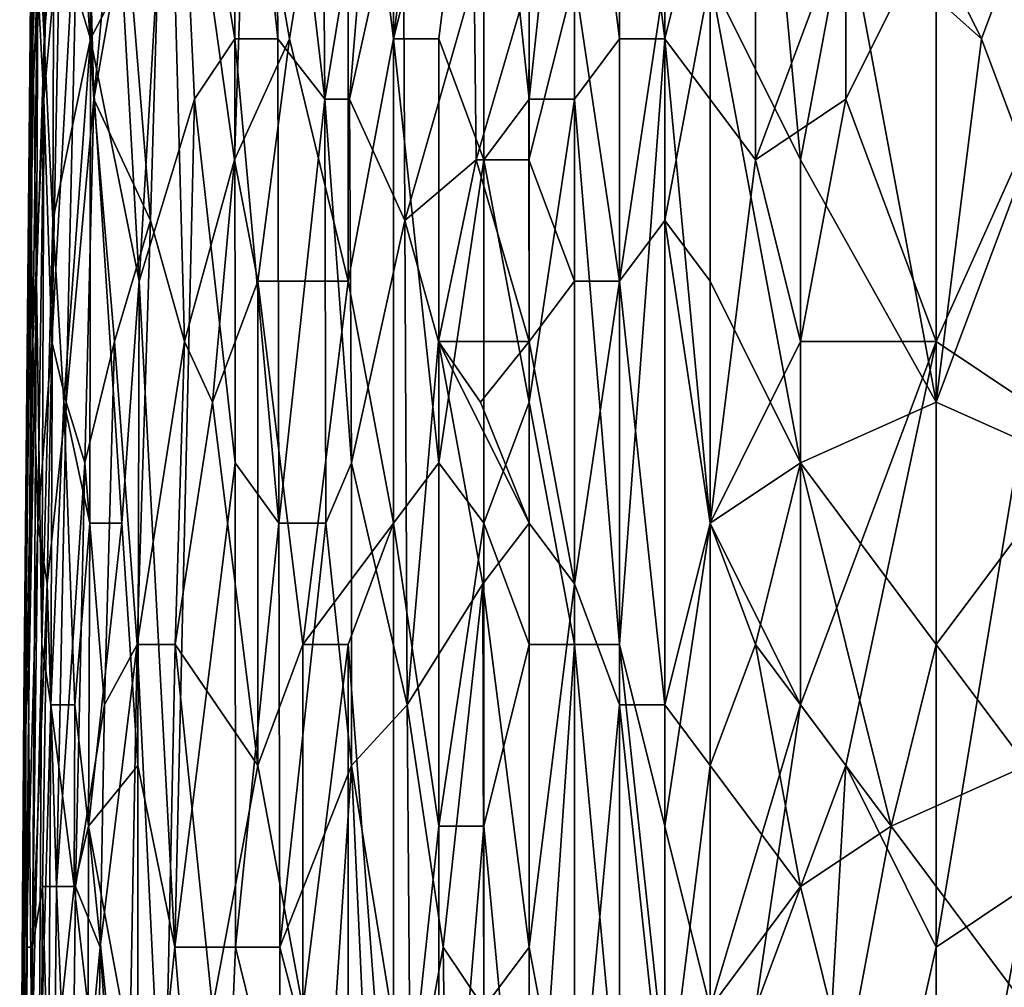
# Model space of a CAD drawing. Extents: x -0.3 to 0.3, y -0.266 to 0.266.
# Tile 78 of 256: x -0.225 to -0.196, y 0.055 to 0.083. Entities that reach past the tile are written whole.
import ezdxf

# ---------------------------------------------------------------- set-up
doc = ezdxf.new("R2010")
doc.units = 0

msp = doc.modelspace()

# ---------------------------------------------------------------- linework, layer by layer
for points in [[(-0.194203, 0.082592, 0.771888), (-0.194203, 0.100283, 0.771373), (-0.198167, 0.086131, 0.771462)], [(-0.214024, 0.098514, 0.765758), (-0.215345, 0.093207, 0.765097), (-0.214024, 0.082592, 0.766482)], [(-0.214024, 0.082592, 0.766482), (-0.212702, 0.093223, 0.766906), (-0.214024, 0.098514, 0.765758)], [(-0.210059, 0.080823, 0.768761), (-0.210059, 0.098514, 0.767979), (-0.211381, 0.093207, 0.767624)], [(-0.208738, 0.093207, 0.768793), (-0.210059, 0.098514, 0.767979), (-0.210059, 0.080823, 0.768761)], [(-0.222816, 0.094976, 0.736553), (-0.222869, 0.082592, 0.736553), (-0.223944, 0.086131, 0.740889)], [(-0.221952, 0.084362, 0.733667), (-0.222869, 0.082592, 0.736553), (-0.222816, 0.094976, 0.736553)], [(-0.218728, 0.094976, 0.72499), (-0.218654, 0.082592, 0.72499), (-0.220417, 0.093207, 0.729326)], [(-0.217398, 0.082592, 0.722099), (-0.218728, 0.094976, 0.72499), (-0.217474, 0.093207, 0.722099)], [(-0.218654, 0.082592, 0.72499), (-0.218728, 0.094976, 0.72499), (-0.217398, 0.082592, 0.722099)], [(-0.206095, 0.082592, 0.770118), (-0.206095, 0.094976, 0.769633), (-0.207417, 0.093207, 0.769292)], [(-0.206095, 0.082592, 0.770118), (-0.203452, 0.093207, 0.770377), (-0.206095, 0.094976, 0.769633)], [(-0.22462, 0.079054, 0.749562), (-0.224419, 0.084362, 0.751007), (-0.224447, 0.093207, 0.749562)], [(-0.224585, 0.0879, 0.748116), (-0.22462, 0.079054, 0.749562), (-0.224447, 0.093207, 0.749562)], [(-0.224419, 0.084362, 0.751007), (-0.224233, 0.080823, 0.752452), (-0.223999, 0.093207, 0.752452)], [(-0.22423, 0.082592, 0.742335), (-0.224405, 0.086131, 0.74378), (-0.224146, 0.093207, 0.742335)], [(-0.224233, 0.080823, 0.752452), (-0.223755, 0.086131, 0.753898), (-0.223999, 0.093207, 0.752452)], [(-0.223944, 0.086131, 0.740889), (-0.22423, 0.082592, 0.742335), (-0.224146, 0.093207, 0.742335)], [(-0.223226, 0.0879, 0.755343), (-0.222775, 0.080823, 0.756789), (-0.223097, 0.093207, 0.755343)], [(-0.223097, 0.093207, 0.755343), (-0.222775, 0.080823, 0.756789), (-0.221629, 0.093207, 0.758234)], [(-0.221629, 0.093207, 0.758234), (-0.222775, 0.080823, 0.756789), (-0.221841, 0.086131, 0.758234)], [(-0.221447, 0.075516, 0.732217), (-0.221952, 0.084362, 0.733667), (-0.220417, 0.093207, 0.729326)], [(-0.221116, 0.077285, 0.759679), (-0.220655, 0.093207, 0.759679), (-0.221841, 0.086131, 0.758234)], [(-0.220417, 0.093207, 0.729326), (-0.219832, 0.080823, 0.727881), (-0.221447, 0.075516, 0.732217)], [(-0.22013, 0.073747, 0.761125), (-0.220655, 0.093207, 0.759679), (-0.221116, 0.077285, 0.759679)], [(-0.218299, 0.089669, 0.76257), (-0.220655, 0.093207, 0.759679), (-0.218671, 0.079054, 0.76257)], [(-0.220655, 0.093207, 0.759679), (-0.22013, 0.073747, 0.761125), (-0.218671, 0.079054, 0.76257)], [(-0.220417, 0.093207, 0.729326), (-0.218654, 0.082592, 0.72499), (-0.219832, 0.080823, 0.727881)], [(-0.215345, 0.093207, 0.765097), (-0.218299, 0.089669, 0.76257), (-0.217063, 0.082592, 0.764015)], [(-0.216031, 0.080823, 0.719208), (-0.217474, 0.093207, 0.722099), (-0.216107, 0.091438, 0.719208)], [(-0.216031, 0.080823, 0.719208), (-0.217398, 0.082592, 0.722099), (-0.217474, 0.093207, 0.722099)], [(-0.215345, 0.075516, 0.765732), (-0.215345, 0.093207, 0.765097), (-0.217063, 0.082592, 0.764015)], [(-0.214024, 0.082592, 0.766482), (-0.215345, 0.093207, 0.765097), (-0.215345, 0.075516, 0.765732)], [(-0.212702, 0.093223, 0.766906), (-0.214024, 0.082592, 0.766482), (-0.211381, 0.093207, 0.767624)], [(-0.214024, 0.082592, 0.766482), (-0.212702, 0.082592, 0.76732), (-0.211381, 0.093207, 0.767624)], [(-0.211381, 0.079054, 0.768201), (-0.211381, 0.093207, 0.767624), (-0.212702, 0.082592, 0.76732)], [(-0.211381, 0.093207, 0.767624), (-0.211381, 0.079054, 0.768201), (-0.210059, 0.080823, 0.768761)], [(-0.208738, 0.080823, 0.769319), (-0.208738, 0.093207, 0.768793), (-0.210059, 0.080823, 0.768761)], [(-0.207417, 0.082592, 0.769727), (-0.207417, 0.093207, 0.769292), (-0.208738, 0.093207, 0.768793)], [(-0.208738, 0.080823, 0.769319), (-0.207417, 0.082592, 0.769727), (-0.208738, 0.093207, 0.768793)], [(-0.207417, 0.082592, 0.769727), (-0.206095, 0.082592, 0.770118), (-0.207417, 0.093207, 0.769292)], [(-0.203452, 0.079054, 0.7709), (-0.203452, 0.093207, 0.770377), (-0.206095, 0.082592, 0.770118)], [(-0.203452, 0.093207, 0.706989), (-0.202131, 0.079054, 0.708049), (-0.204774, 0.084362, 0.707976)], [(-0.203452, 0.079054, 0.7709), (-0.20081, 0.086131, 0.771128), (-0.203452, 0.093207, 0.770377)], [(-0.203452, 0.093207, 0.706989), (-0.20081, 0.086131, 0.707397), (-0.202131, 0.079054, 0.708049)], [(-0.216031, 0.080823, 0.719208), (-0.216107, 0.091438, 0.719208), (-0.214575, 0.089669, 0.716318)], [(-0.224555, 0.082592, 0.745225), (-0.22459, 0.0879, 0.746671), (-0.22451, 0.089669, 0.745225)], [(-0.224405, 0.086131, 0.74378), (-0.224555, 0.082592, 0.745225), (-0.22451, 0.089669, 0.745225)], [(-0.218299, 0.089669, 0.76257), (-0.218671, 0.079054, 0.76257), (-0.217063, 0.082592, 0.764015)], [(-0.215303, 0.080823, 0.717763), (-0.216031, 0.080823, 0.719208), (-0.214575, 0.089669, 0.716318)], [(-0.214575, 0.089669, 0.716318), (-0.213738, 0.0879, 0.714872), (-0.215303, 0.080823, 0.717763)], [(-0.224816, 0.063133, 0.748116), (-0.22462, 0.079054, 0.749562), (-0.224585, 0.0879, 0.748116)], [(-0.224765, 0.064902, 0.746671), (-0.224816, 0.063133, 0.748116), (-0.224585, 0.0879, 0.748116)], [(-0.224765, 0.064902, 0.746671), (-0.224585, 0.0879, 0.748116), (-0.22459, 0.0879, 0.746671)], [(-0.22459, 0.0879, 0.746671), (-0.224555, 0.082592, 0.745225), (-0.224765, 0.064902, 0.746671)], [(-0.224005, 0.073747, 0.753898), (-0.223226, 0.0879, 0.755343), (-0.223755, 0.086131, 0.753898)], [(-0.224005, 0.073747, 0.753898), (-0.223584, 0.071978, 0.755343), (-0.223226, 0.0879, 0.755343)], [(-0.223584, 0.071978, 0.755343), (-0.222775, 0.080823, 0.756789), (-0.223226, 0.0879, 0.755343)], [(-0.213738, 0.0879, 0.714872), (-0.213687, 0.077285, 0.714872), (-0.215303, 0.080823, 0.717763)], [(-0.211669, 0.084362, 0.711981), (-0.213687, 0.077285, 0.714872), (-0.213738, 0.0879, 0.714872)], [(-0.199488, 0.0879, 0.707163), (-0.196845, 0.082592, 0.707699), (-0.20081, 0.086131, 0.707397)], [(-0.195524, 0.086131, 0.707416), (-0.196845, 0.082592, 0.707699), (-0.199488, 0.0879, 0.707163)], [(-0.224449, 0.075516, 0.74378), (-0.224555, 0.082592, 0.745225), (-0.224405, 0.086131, 0.74378)], [(-0.22423, 0.082592, 0.742335), (-0.224449, 0.075516, 0.74378), (-0.224405, 0.086131, 0.74378)], [(-0.224233, 0.080823, 0.752452), (-0.224005, 0.073747, 0.753898), (-0.223755, 0.086131, 0.753898)], [(-0.223976, 0.077285, 0.740889), (-0.22423, 0.082592, 0.742335), (-0.223944, 0.086131, 0.740889)], [(-0.223944, 0.086131, 0.740889), (-0.222869, 0.082592, 0.736553), (-0.223976, 0.077285, 0.740889)], [(-0.221841, 0.086131, 0.758234), (-0.222775, 0.080823, 0.756789), (-0.221116, 0.077285, 0.759679)], [(-0.20081, 0.080823, 0.771299), (-0.20081, 0.086131, 0.771128), (-0.203452, 0.079054, 0.7709)], [(-0.202131, 0.079054, 0.708049), (-0.20081, 0.086131, 0.707397), (-0.198167, 0.071978, 0.708486)], [(-0.20081, 0.080823, 0.771299), (-0.198167, 0.073747, 0.7718), (-0.198167, 0.086131, 0.771462)], [(-0.20081, 0.080823, 0.771299), (-0.198167, 0.086131, 0.771462), (-0.20081, 0.086131, 0.771128)], [(-0.198167, 0.071978, 0.708486), (-0.20081, 0.086131, 0.707397), (-0.196845, 0.082592, 0.707699)], [(-0.198167, 0.073747, 0.7718), (-0.194203, 0.082592, 0.771888), (-0.198167, 0.086131, 0.771462)], [(-0.196845, 0.082592, 0.707699), (-0.195524, 0.086131, 0.707416), (-0.195524, 0.079054, 0.70804)], [(-0.224553, 0.073747, 0.751007), (-0.224419, 0.084362, 0.751007), (-0.22462, 0.079054, 0.749562)], [(-0.224553, 0.073747, 0.751007), (-0.224233, 0.080823, 0.752452), (-0.224419, 0.084362, 0.751007)], [(-0.222869, 0.082592, 0.736553), (-0.221952, 0.084362, 0.733667), (-0.221447, 0.075516, 0.732217)], [(-0.211669, 0.084362, 0.711981), (-0.211604, 0.079054, 0.711981), (-0.213687, 0.077285, 0.714872)], [(-0.211604, 0.079054, 0.711981), (-0.211669, 0.084362, 0.711981), (-0.210059, 0.084362, 0.710422)], [(-0.210073, 0.079054, 0.710536), (-0.211604, 0.079054, 0.711981), (-0.210059, 0.084362, 0.710422)], [(-0.210073, 0.079054, 0.710536), (-0.210059, 0.084362, 0.710422), (-0.208738, 0.084362, 0.709466)], [(-0.208738, 0.075516, 0.709821), (-0.210073, 0.079054, 0.710536), (-0.208738, 0.084362, 0.709466)], [(-0.206095, 0.084362, 0.708313), (-0.207417, 0.075516, 0.70923), (-0.208738, 0.084362, 0.709466)], [(-0.207417, 0.075516, 0.70923), (-0.208738, 0.075516, 0.709821), (-0.208738, 0.084362, 0.709466)], [(-0.207417, 0.075516, 0.70923), (-0.206095, 0.084362, 0.708313), (-0.206095, 0.077285, 0.70875)], [(-0.206095, 0.077285, 0.70875), (-0.206095, 0.084362, 0.708313), (-0.204774, 0.084362, 0.707976)], [(-0.204774, 0.075516, 0.708584), (-0.206095, 0.077285, 0.70875), (-0.204774, 0.084362, 0.707976)], [(-0.202131, 0.070209, 0.708656), (-0.204774, 0.084362, 0.707976), (-0.202131, 0.079054, 0.708049)], [(-0.204774, 0.075516, 0.708584), (-0.204774, 0.084362, 0.707976), (-0.202131, 0.070209, 0.708656)], [(-0.224679, 0.063133, 0.745225), (-0.224765, 0.064902, 0.746671), (-0.224555, 0.082592, 0.745225)], [(-0.224679, 0.063133, 0.745225), (-0.224555, 0.082592, 0.745225), (-0.224449, 0.075516, 0.74378)], [(-0.224295, 0.064902, 0.742335), (-0.224449, 0.075516, 0.74378), (-0.22423, 0.082592, 0.742335)], [(-0.223976, 0.077285, 0.740889), (-0.224295, 0.064902, 0.742335), (-0.22423, 0.082592, 0.742335)], [(-0.223976, 0.077285, 0.740889), (-0.222869, 0.082592, 0.736553), (-0.223651, 0.071978, 0.739444)], [(-0.222887, 0.06844, 0.736553), (-0.223651, 0.071978, 0.739444), (-0.222869, 0.082592, 0.736553)], [(-0.22196, 0.06844, 0.733662), (-0.222887, 0.06844, 0.736553), (-0.222869, 0.082592, 0.736553)], [(-0.221447, 0.075516, 0.732217), (-0.22196, 0.06844, 0.733662), (-0.222869, 0.082592, 0.736553)], [(-0.218654, 0.082592, 0.72499), (-0.21865, 0.070209, 0.72499), (-0.219832, 0.080823, 0.727881)], [(-0.217063, 0.082592, 0.764015), (-0.218671, 0.079054, 0.76257), (-0.217988, 0.075516, 0.763386)], [(-0.217371, 0.06844, 0.722099), (-0.218654, 0.082592, 0.72499), (-0.217398, 0.082592, 0.722099)], [(-0.217371, 0.06844, 0.722099), (-0.21865, 0.070209, 0.72499), (-0.218654, 0.082592, 0.72499)], [(-0.217063, 0.082592, 0.764015), (-0.217988, 0.075516, 0.763386), (-0.215345, 0.075516, 0.765732)], [(-0.217371, 0.06844, 0.722099), (-0.217398, 0.082592, 0.722099), (-0.216031, 0.080823, 0.719208)], [(-0.214024, 0.06844, 0.766973), (-0.214024, 0.082592, 0.766482), (-0.215345, 0.075516, 0.765732)], [(-0.214024, 0.082592, 0.766482), (-0.212702, 0.070209, 0.767773), (-0.212702, 0.082592, 0.76732)], [(-0.212702, 0.070209, 0.767773), (-0.214024, 0.082592, 0.766482), (-0.214024, 0.06844, 0.766973)], [(-0.211381, 0.079054, 0.768201), (-0.212702, 0.082592, 0.76732), (-0.212702, 0.070209, 0.767773)], [(-0.207417, 0.064902, 0.770298), (-0.207417, 0.082592, 0.769727), (-0.208738, 0.080823, 0.769319)], [(-0.207417, 0.064902, 0.770298), (-0.206095, 0.082592, 0.770118), (-0.207417, 0.082592, 0.769727)], [(-0.206095, 0.059595, 0.770817), (-0.206095, 0.082592, 0.770118), (-0.207417, 0.064902, 0.770298)], [(-0.204774, 0.06844, 0.77092), (-0.203452, 0.079054, 0.7709), (-0.206095, 0.082592, 0.770118)], [(-0.206095, 0.059595, 0.770817), (-0.204774, 0.06844, 0.77092), (-0.206095, 0.082592, 0.770118)], [(-0.195524, 0.071978, 0.772036), (-0.194203, 0.082592, 0.771888), (-0.198167, 0.073747, 0.7718)], [(-0.198167, 0.071978, 0.708486), (-0.196845, 0.082592, 0.707699), (-0.195524, 0.079054, 0.70804)], [(-0.224553, 0.073747, 0.751007), (-0.224415, 0.06844, 0.752452), (-0.224233, 0.080823, 0.752452)], [(-0.224415, 0.06844, 0.752452), (-0.224005, 0.073747, 0.753898), (-0.224233, 0.080823, 0.752452)], [(-0.223039, 0.070209, 0.756789), (-0.222775, 0.080823, 0.756789), (-0.223584, 0.071978, 0.755343)], [(-0.223039, 0.070209, 0.756789), (-0.222169, 0.073747, 0.758234), (-0.222775, 0.080823, 0.756789)], [(-0.221116, 0.077285, 0.759679), (-0.222775, 0.080823, 0.756789), (-0.222169, 0.073747, 0.758234)], [(-0.220406, 0.056057, 0.729326), (-0.221447, 0.075516, 0.732217), (-0.219832, 0.080823, 0.727881)], [(-0.21865, 0.070209, 0.72499), (-0.220406, 0.056057, 0.729326), (-0.219832, 0.080823, 0.727881)], [(-0.216001, 0.06844, 0.719208), (-0.217371, 0.06844, 0.722099), (-0.216031, 0.080823, 0.719208)], [(-0.215303, 0.080823, 0.717763), (-0.215247, 0.070209, 0.717763), (-0.216031, 0.080823, 0.719208)], [(-0.216031, 0.080823, 0.719208), (-0.215247, 0.070209, 0.717763), (-0.216001, 0.06844, 0.719208)], [(-0.213687, 0.077285, 0.714872), (-0.215247, 0.070209, 0.717763), (-0.215303, 0.080823, 0.717763)], [(-0.210059, 0.080823, 0.768761), (-0.211381, 0.079054, 0.768201), (-0.210059, 0.071978, 0.769089)], [(-0.210059, 0.071978, 0.769089), (-0.208738, 0.080823, 0.769319), (-0.210059, 0.080823, 0.768761)], [(-0.208738, 0.064902, 0.769847), (-0.208738, 0.080823, 0.769319), (-0.210059, 0.071978, 0.769089)], [(-0.208738, 0.080823, 0.769319), (-0.208738, 0.064902, 0.769847), (-0.207417, 0.064902, 0.770298)], [(-0.202131, 0.073747, 0.771293), (-0.20081, 0.080823, 0.771299), (-0.203452, 0.079054, 0.7709)], [(-0.202131, 0.073747, 0.771293), (-0.198167, 0.073747, 0.7718), (-0.20081, 0.080823, 0.771299)], [(-0.224816, 0.063133, 0.748116), (-0.224811, 0.059595, 0.749562), (-0.22462, 0.079054, 0.749562)], [(-0.22462, 0.079054, 0.749562), (-0.224811, 0.059595, 0.749562), (-0.224553, 0.073747, 0.751007)], [(-0.218671, 0.079054, 0.76257), (-0.22013, 0.073747, 0.761125), (-0.219309, 0.071978, 0.762129)], [(-0.218671, 0.079054, 0.76257), (-0.219309, 0.071978, 0.762129), (-0.217988, 0.075516, 0.763386)], [(-0.213687, 0.077285, 0.714872), (-0.211604, 0.079054, 0.711981), (-0.212705, 0.073747, 0.713427)], [(-0.211604, 0.079054, 0.711981), (-0.210059, 0.073747, 0.710668), (-0.212705, 0.073747, 0.713427)], [(-0.211381, 0.06844, 0.768572), (-0.211381, 0.079054, 0.768201), (-0.212702, 0.070209, 0.767773)], [(-0.210073, 0.079054, 0.710536), (-0.210059, 0.073747, 0.710668), (-0.211604, 0.079054, 0.711981)], [(-0.211381, 0.06844, 0.768572), (-0.210059, 0.071978, 0.769089), (-0.211381, 0.079054, 0.768201)], [(-0.210059, 0.073747, 0.710668), (-0.210073, 0.079054, 0.710536), (-0.208738, 0.075516, 0.709821)], [(-0.204774, 0.06844, 0.77092), (-0.202131, 0.073747, 0.771293), (-0.203452, 0.079054, 0.7709)], [(-0.202131, 0.070209, 0.708656), (-0.202131, 0.079054, 0.708049), (-0.198167, 0.071978, 0.708486)], [(-0.198167, 0.071978, 0.708486), (-0.195524, 0.079054, 0.70804), (-0.194203, 0.070209, 0.708664)], [(-0.224028, 0.063133, 0.740889), (-0.224295, 0.064902, 0.742335), (-0.223976, 0.077285, 0.740889)], [(-0.223651, 0.071978, 0.739444), (-0.224028, 0.063133, 0.740889), (-0.223976, 0.077285, 0.740889)], [(-0.221507, 0.064902, 0.759679), (-0.221116, 0.077285, 0.759679), (-0.222169, 0.073747, 0.758234)], [(-0.22013, 0.073747, 0.761125), (-0.221116, 0.077285, 0.759679), (-0.221507, 0.064902, 0.759679)], [(-0.215247, 0.070209, 0.717763), (-0.213687, 0.077285, 0.714872), (-0.213621, 0.063133, 0.714872)], [(-0.212705, 0.073747, 0.713427), (-0.213621, 0.063133, 0.714872), (-0.213687, 0.077285, 0.714872)], [(-0.206095, 0.063133, 0.709343), (-0.207417, 0.075516, 0.70923), (-0.206095, 0.077285, 0.70875)], [(-0.204774, 0.06844, 0.70896), (-0.206095, 0.077285, 0.70875), (-0.204774, 0.075516, 0.708584)], [(-0.206095, 0.077285, 0.70875), (-0.204774, 0.06844, 0.70896), (-0.206095, 0.063133, 0.709343)], [(-0.224584, 0.052519, 0.74378), (-0.224679, 0.063133, 0.745225), (-0.224449, 0.075516, 0.74378)], [(-0.224295, 0.064902, 0.742335), (-0.224584, 0.052519, 0.74378), (-0.224449, 0.075516, 0.74378)], [(-0.22196, 0.06844, 0.733662), (-0.221447, 0.075516, 0.732217), (-0.221485, 0.061364, 0.732217)], [(-0.221485, 0.061364, 0.732217), (-0.221447, 0.075516, 0.732217), (-0.220406, 0.056057, 0.729326)], [(-0.217988, 0.075516, 0.763386), (-0.219309, 0.071978, 0.762129), (-0.217988, 0.061364, 0.763831)], [(-0.215345, 0.075516, 0.765732), (-0.217988, 0.075516, 0.763386), (-0.216666, 0.064902, 0.764979)], [(-0.216666, 0.064902, 0.764979), (-0.217988, 0.075516, 0.763386), (-0.217988, 0.061364, 0.763831)], [(-0.215345, 0.075516, 0.765732), (-0.216666, 0.064902, 0.764979), (-0.214024, 0.06844, 0.766973)], [(-0.208738, 0.066671, 0.710129), (-0.210059, 0.073747, 0.710668), (-0.208738, 0.075516, 0.709821)], [(-0.208738, 0.066671, 0.710129), (-0.208738, 0.075516, 0.709821), (-0.207417, 0.075516, 0.70923)], [(-0.207417, 0.063133, 0.709675), (-0.208738, 0.066671, 0.710129), (-0.207417, 0.075516, 0.70923)], [(-0.207417, 0.063133, 0.709675), (-0.207417, 0.075516, 0.70923), (-0.206095, 0.063133, 0.709343)], [(-0.204774, 0.06844, 0.70896), (-0.204774, 0.075516, 0.708584), (-0.202131, 0.070209, 0.708656)], [(-0.224553, 0.073747, 0.751007), (-0.224811, 0.059595, 0.749562), (-0.224747, 0.056057, 0.751007)], [(-0.224747, 0.056057, 0.751007), (-0.224415, 0.06844, 0.752452), (-0.224553, 0.073747, 0.751007)], [(-0.224415, 0.06844, 0.752452), (-0.224139, 0.066671, 0.753898), (-0.224005, 0.073747, 0.753898)], [(-0.224139, 0.066671, 0.753898), (-0.223584, 0.071978, 0.755343), (-0.224005, 0.073747, 0.753898)], [(-0.223039, 0.070209, 0.756789), (-0.222462, 0.063133, 0.758234), (-0.222169, 0.073747, 0.758234)], [(-0.222169, 0.073747, 0.758234), (-0.222462, 0.063133, 0.758234), (-0.221507, 0.064902, 0.759679)], [(-0.2204, 0.064902, 0.761125), (-0.22013, 0.073747, 0.761125), (-0.221507, 0.064902, 0.759679)], [(-0.22013, 0.073747, 0.761125), (-0.2204, 0.064902, 0.761125), (-0.219309, 0.071978, 0.762129)], [(-0.211417, 0.066671, 0.711981), (-0.213621, 0.063133, 0.714872), (-0.212705, 0.073747, 0.713427)], [(-0.212705, 0.073747, 0.713427), (-0.210059, 0.073747, 0.710668), (-0.211484, 0.071978, 0.711981)], [(-0.211484, 0.071978, 0.711981), (-0.210059, 0.06844, 0.710794), (-0.212705, 0.073747, 0.713427)], [(-0.212705, 0.073747, 0.713427), (-0.210059, 0.06844, 0.710794), (-0.211417, 0.066671, 0.711981)], [(-0.210059, 0.06844, 0.710794), (-0.211484, 0.071978, 0.711981), (-0.210059, 0.073747, 0.710668)], [(-0.210059, 0.06844, 0.710794), (-0.210059, 0.073747, 0.710668), (-0.208738, 0.066671, 0.710129)], [(-0.202131, 0.073747, 0.771293), (-0.204774, 0.06844, 0.77092), (-0.202131, 0.063133, 0.771537)], [(-0.202131, 0.063133, 0.771537), (-0.198167, 0.073747, 0.7718), (-0.202131, 0.073747, 0.771293)], [(-0.20081, 0.061364, 0.771757), (-0.198167, 0.073747, 0.7718), (-0.202131, 0.063133, 0.771537)], [(-0.20081, 0.061364, 0.771757), (-0.198167, 0.056057, 0.772115), (-0.198167, 0.073747, 0.7718)], [(-0.198167, 0.056057, 0.772115), (-0.195524, 0.071978, 0.772036), (-0.198167, 0.073747, 0.7718)], [(-0.224139, 0.066671, 0.753898), (-0.223864, 0.057826, 0.755343), (-0.223584, 0.071978, 0.755343)], [(-0.223329, 0.063133, 0.737998), (-0.224028, 0.063133, 0.740889), (-0.223651, 0.071978, 0.739444)], [(-0.223584, 0.071978, 0.755343), (-0.223864, 0.057826, 0.755343), (-0.223039, 0.070209, 0.756789)], [(-0.223329, 0.063133, 0.737998), (-0.223651, 0.071978, 0.739444), (-0.222887, 0.06844, 0.736553)], [(-0.2204, 0.064902, 0.761125), (-0.217988, 0.061364, 0.763831), (-0.219309, 0.071978, 0.762129)], [(-0.210059, 0.064902, 0.769311), (-0.210059, 0.071978, 0.769089), (-0.211381, 0.06844, 0.768572)], [(-0.210059, 0.064902, 0.769311), (-0.208738, 0.064902, 0.769847), (-0.210059, 0.071978, 0.769089)], [(-0.198167, 0.064902, 0.708841), (-0.202131, 0.070209, 0.708656), (-0.198167, 0.071978, 0.708486)], [(-0.198167, 0.064902, 0.708841), (-0.198167, 0.071978, 0.708486), (-0.194203, 0.070209, 0.708664)], [(-0.198167, 0.056057, 0.772115), (-0.195524, 0.057826, 0.772257), (-0.195524, 0.071978, 0.772036)], [(-0.223039, 0.070209, 0.756789), (-0.223864, 0.057826, 0.755343), (-0.223314, 0.057826, 0.756789)], [(-0.223314, 0.057826, 0.756789), (-0.222462, 0.063133, 0.758234), (-0.223039, 0.070209, 0.756789)], [(-0.21865, 0.070209, 0.72499), (-0.218637, 0.056057, 0.72499), (-0.220406, 0.056057, 0.729326)], [(-0.217371, 0.06844, 0.722099), (-0.218637, 0.056057, 0.72499), (-0.21865, 0.070209, 0.72499)], [(-0.215247, 0.070209, 0.717763), (-0.215252, 0.061364, 0.717763), (-0.216001, 0.06844, 0.719208)], [(-0.213621, 0.063133, 0.714872), (-0.215252, 0.061364, 0.717763), (-0.215247, 0.070209, 0.717763)], [(-0.212702, 0.059595, 0.768078), (-0.212702, 0.070209, 0.767773), (-0.214024, 0.06844, 0.766973)], [(-0.212702, 0.059595, 0.768078), (-0.211381, 0.06844, 0.768572), (-0.212702, 0.070209, 0.767773)], [(-0.203452, 0.064902, 0.708982), (-0.204774, 0.06844, 0.70896), (-0.202131, 0.070209, 0.708656)], [(-0.199488, 0.059595, 0.709004), (-0.203452, 0.064902, 0.708982), (-0.202131, 0.070209, 0.708656)], [(-0.199488, 0.059595, 0.709004), (-0.202131, 0.070209, 0.708656), (-0.198167, 0.064902, 0.708841)], [(-0.198167, 0.064902, 0.708841), (-0.194203, 0.070209, 0.708664), (-0.195524, 0.061364, 0.708945)], [(-0.22457, 0.056057, 0.752452), (-0.224415, 0.06844, 0.752452), (-0.224747, 0.056057, 0.751007)], [(-0.22457, 0.056057, 0.752452), (-0.224139, 0.066671, 0.753898), (-0.224415, 0.06844, 0.752452)], [(-0.222928, 0.059595, 0.736553), (-0.223329, 0.063133, 0.737998), (-0.222887, 0.06844, 0.736553)], [(-0.22196, 0.06844, 0.733662), (-0.222928, 0.059595, 0.736553), (-0.222887, 0.06844, 0.736553)], [(-0.221485, 0.061364, 0.732217), (-0.222928, 0.059595, 0.736553), (-0.22196, 0.06844, 0.733662)], [(-0.217345, 0.056057, 0.722099), (-0.218637, 0.056057, 0.72499), (-0.217371, 0.06844, 0.722099)], [(-0.217345, 0.056057, 0.722099), (-0.217371, 0.06844, 0.722099), (-0.216001, 0.06844, 0.719208)], [(-0.216001, 0.06844, 0.719208), (-0.215252, 0.061364, 0.717763), (-0.217345, 0.056057, 0.722099)], [(-0.214024, 0.06844, 0.766973), (-0.216666, 0.064902, 0.764979), (-0.215345, 0.064902, 0.766088)], [(-0.214024, 0.047212, 0.767414), (-0.214024, 0.06844, 0.766973), (-0.215345, 0.064902, 0.766088)], [(-0.214024, 0.06844, 0.766973), (-0.214024, 0.047212, 0.767414), (-0.212702, 0.059595, 0.768078)], [(-0.211381, 0.06844, 0.768572), (-0.212702, 0.059595, 0.768078), (-0.211381, 0.059595, 0.768803)], [(-0.210059, 0.06844, 0.710794), (-0.210059, 0.056057, 0.711053), (-0.211417, 0.066671, 0.711981)], [(-0.211381, 0.059595, 0.768803), (-0.210059, 0.064902, 0.769311), (-0.211381, 0.06844, 0.768572)], [(-0.210059, 0.06844, 0.710794), (-0.208738, 0.066671, 0.710129), (-0.210059, 0.056057, 0.711053)], [(-0.206095, 0.063133, 0.709343), (-0.204774, 0.06844, 0.70896), (-0.204774, 0.061364, 0.709196)], [(-0.204774, 0.054288, 0.771224), (-0.204774, 0.06844, 0.77092), (-0.206095, 0.059595, 0.770817)], [(-0.204774, 0.061364, 0.709196), (-0.204774, 0.06844, 0.70896), (-0.203452, 0.064902, 0.708982)], [(-0.204774, 0.054288, 0.771224), (-0.202131, 0.063133, 0.771537), (-0.204774, 0.06844, 0.77092)], [(-0.22457, 0.056057, 0.752452), (-0.224272, 0.057826, 0.753898), (-0.224139, 0.066671, 0.753898)], [(-0.224272, 0.057826, 0.753898), (-0.223864, 0.057826, 0.755343), (-0.224139, 0.066671, 0.753898)], [(-0.212567, 0.056057, 0.713427), (-0.213621, 0.063133, 0.714872), (-0.211417, 0.066671, 0.711981)], [(-0.211417, 0.066671, 0.711981), (-0.211381, 0.054288, 0.712134), (-0.212567, 0.056057, 0.713427)], [(-0.211381, 0.054288, 0.712134), (-0.211417, 0.066671, 0.711981), (-0.210059, 0.056057, 0.711053)], [(-0.208738, 0.066671, 0.710129), (-0.208738, 0.048981, 0.710416), (-0.210059, 0.056057, 0.711053)], [(-0.208738, 0.048981, 0.710416), (-0.208738, 0.066671, 0.710129), (-0.207417, 0.063133, 0.709675)], [(-0.224765, 0.064902, 0.746671), (-0.22494, 0.045443, 0.748116), (-0.224816, 0.063133, 0.748116)], [(-0.224899, 0.045443, 0.746671), (-0.22494, 0.045443, 0.748116), (-0.224765, 0.064902, 0.746671)], [(-0.224756, 0.05075, 0.745225), (-0.224899, 0.045443, 0.746671), (-0.224765, 0.064902, 0.746671)], [(-0.224756, 0.05075, 0.745225), (-0.224765, 0.064902, 0.746671), (-0.224679, 0.063133, 0.745225)], [(-0.224382, 0.05075, 0.742335), (-0.224584, 0.052519, 0.74378), (-0.224295, 0.064902, 0.742335)], [(-0.224028, 0.063133, 0.740889), (-0.224382, 0.05075, 0.742335), (-0.224295, 0.064902, 0.742335)], [(-0.221507, 0.064902, 0.759679), (-0.222462, 0.063133, 0.758234), (-0.222588, 0.056057, 0.758234)], [(-0.221862, 0.045443, 0.759679), (-0.221507, 0.064902, 0.759679), (-0.222588, 0.056057, 0.758234)], [(-0.221507, 0.064902, 0.759679), (-0.221862, 0.045443, 0.759679), (-0.220735, 0.048981, 0.761125)], [(-0.2204, 0.064902, 0.761125), (-0.221507, 0.064902, 0.759679), (-0.220735, 0.048981, 0.761125)], [(-0.219309, 0.054288, 0.762649), (-0.2204, 0.064902, 0.761125), (-0.220735, 0.048981, 0.761125)], [(-0.219309, 0.054288, 0.762649), (-0.217988, 0.061364, 0.763831), (-0.2204, 0.064902, 0.761125)], [(-0.216666, 0.064902, 0.764979), (-0.217988, 0.061364, 0.763831), (-0.216666, 0.054288, 0.7652)], [(-0.216666, 0.054288, 0.7652), (-0.215345, 0.064902, 0.766088), (-0.216666, 0.064902, 0.764979)], [(-0.215345, 0.064902, 0.766088), (-0.216666, 0.054288, 0.7652), (-0.215345, 0.040136, 0.76658)], [(-0.215345, 0.040136, 0.76658), (-0.214024, 0.047212, 0.767414), (-0.215345, 0.064902, 0.766088)], [(-0.210059, 0.045443, 0.769712), (-0.210059, 0.064902, 0.769311), (-0.211381, 0.059595, 0.768803)], [(-0.210059, 0.045443, 0.769712), (-0.208738, 0.064902, 0.769847), (-0.210059, 0.064902, 0.769311)], [(-0.208738, 0.064902, 0.769847), (-0.210059, 0.045443, 0.769712), (-0.207417, 0.05075, 0.770599)], [(-0.207417, 0.05075, 0.770599), (-0.207417, 0.064902, 0.770298), (-0.208738, 0.064902, 0.769847)], [(-0.206095, 0.052519, 0.770948), (-0.206095, 0.059595, 0.770817), (-0.207417, 0.064902, 0.770298)], [(-0.207417, 0.05075, 0.770599), (-0.206095, 0.052519, 0.770948), (-0.207417, 0.064902, 0.770298)], [(-0.202131, 0.057826, 0.7091), (-0.204774, 0.061364, 0.709196), (-0.203452, 0.064902, 0.708982)], [(-0.202131, 0.057826, 0.7091), (-0.203452, 0.064902, 0.708982), (-0.199488, 0.059595, 0.709004)], [(-0.195524, 0.061364, 0.708945), (-0.199488, 0.059595, 0.709004), (-0.198167, 0.064902, 0.708841)], [(-0.22494, 0.045443, 0.748116), (-0.224811, 0.059595, 0.749562), (-0.224816, 0.063133, 0.748116)], [(-0.224679, 0.063133, 0.745225), (-0.224584, 0.052519, 0.74378), (-0.224756, 0.05075, 0.745225)], [(-0.224098, 0.05075, 0.740889), (-0.224382, 0.05075, 0.742335), (-0.224028, 0.063133, 0.740889)], [(-0.224098, 0.05075, 0.740889), (-0.224028, 0.063133, 0.740889), (-0.22335, 0.057826, 0.737998)], [(-0.22335, 0.057826, 0.737998), (-0.224028, 0.063133, 0.740889), (-0.223329, 0.063133, 0.737998)], [(-0.22335, 0.057826, 0.737998), (-0.223329, 0.063133, 0.737998), (-0.222928, 0.059595, 0.736553)], [(-0.222588, 0.056057, 0.758234), (-0.222462, 0.063133, 0.758234), (-0.223314, 0.057826, 0.756789)], [(-0.213526, 0.05075, 0.714872), (-0.215252, 0.061364, 0.717763), (-0.213621, 0.063133, 0.714872)], [(-0.213621, 0.063133, 0.714872), (-0.212567, 0.056057, 0.713427), (-0.213526, 0.05075, 0.714872)], [(-0.207417, 0.045443, 0.709963), (-0.208738, 0.048981, 0.710416), (-0.207417, 0.063133, 0.709675)], [(-0.206095, 0.05075, 0.709572), (-0.207417, 0.063133, 0.709675), (-0.206095, 0.063133, 0.709343)], [(-0.207417, 0.045443, 0.709963), (-0.207417, 0.063133, 0.709675), (-0.206095, 0.05075, 0.709572)], [(-0.206095, 0.05075, 0.709572), (-0.206095, 0.063133, 0.709343), (-0.204774, 0.061364, 0.709196)], [(-0.202131, 0.063133, 0.771537), (-0.204774, 0.054288, 0.771224), (-0.203452, 0.054288, 0.771478)], [(-0.203452, 0.054288, 0.771478), (-0.20081, 0.061364, 0.771757), (-0.202131, 0.063133, 0.771537)], [(-0.221485, 0.061364, 0.732217), (-0.221503, 0.045443, 0.732217), (-0.222928, 0.059595, 0.736553)], [(-0.220406, 0.056057, 0.729326), (-0.221503, 0.045443, 0.732217), (-0.221485, 0.061364, 0.732217)], [(-0.217988, 0.061364, 0.763831), (-0.219309, 0.054288, 0.762649), (-0.216666, 0.054288, 0.7652)], [(-0.217345, 0.056057, 0.722099), (-0.215252, 0.061364, 0.717763), (-0.21595, 0.05075, 0.719208)], [(-0.215252, 0.061364, 0.717763), (-0.214275, 0.040136, 0.716318), (-0.21595, 0.05075, 0.719208)], [(-0.215252, 0.061364, 0.717763), (-0.213526, 0.05075, 0.714872), (-0.214275, 0.040136, 0.716318)], [(-0.204774, 0.054288, 0.709337), (-0.206095, 0.05075, 0.709572), (-0.204774, 0.061364, 0.709196)], [(-0.204774, 0.054288, 0.709337), (-0.204774, 0.061364, 0.709196), (-0.202131, 0.057826, 0.7091)], [(-0.202131, 0.038367, 0.771962), (-0.20081, 0.061364, 0.771757), (-0.203452, 0.054288, 0.771478)], [(-0.202131, 0.038367, 0.771962), (-0.198167, 0.056057, 0.772115), (-0.20081, 0.061364, 0.771757)], [(-0.199488, 0.059595, 0.709004), (-0.195524, 0.061364, 0.708945), (-0.194203, 0.052519, 0.709057)], [(-0.22494, 0.045443, 0.748116), (-0.224912, 0.045443, 0.749562), (-0.224811, 0.059595, 0.749562)], [(-0.224912, 0.045443, 0.749562), (-0.224821, 0.045443, 0.751007), (-0.224811, 0.059595, 0.749562)], [(-0.224811, 0.059595, 0.749562), (-0.224821, 0.045443, 0.751007), (-0.224747, 0.056057, 0.751007)], [(-0.222945, 0.054288, 0.736553), (-0.22335, 0.057826, 0.737998), (-0.222928, 0.059595, 0.736553)], [(-0.221952, 0.054288, 0.733511), (-0.222945, 0.054288, 0.736553), (-0.222928, 0.059595, 0.736553)], [(-0.222928, 0.059595, 0.736553), (-0.221503, 0.045443, 0.732217), (-0.221952, 0.054288, 0.733511)], [(-0.212707, 0.043674, 0.768352), (-0.212702, 0.059595, 0.768078), (-0.214024, 0.047212, 0.767414)], [(-0.212707, 0.043674, 0.768352), (-0.211381, 0.059595, 0.768803), (-0.212702, 0.059595, 0.768078)], [(-0.211381, 0.059595, 0.768803), (-0.212707, 0.043674, 0.768352), (-0.211381, 0.048981, 0.768995)], [(-0.211381, 0.048981, 0.768995), (-0.210059, 0.045443, 0.769712), (-0.211381, 0.059595, 0.768803)], [(-0.206095, 0.052519, 0.770948), (-0.204774, 0.054288, 0.771224), (-0.206095, 0.059595, 0.770817)], [(-0.20081, 0.052519, 0.709136), (-0.202131, 0.057826, 0.7091), (-0.199488, 0.059595, 0.709004)], [(-0.194203, 0.052519, 0.709057), (-0.20081, 0.052519, 0.709136), (-0.199488, 0.059595, 0.709004)], [(-0.224396, 0.034829, 0.753898), (-0.224272, 0.057826, 0.753898), (-0.22457, 0.056057, 0.752452)], [(-0.224396, 0.034829, 0.753898), (-0.223974, 0.047212, 0.755343), (-0.224272, 0.057826, 0.753898)], [(-0.224272, 0.057826, 0.753898), (-0.223974, 0.047212, 0.755343), (-0.223864, 0.057826, 0.755343)], [(-0.222945, 0.054288, 0.736553), (-0.224098, 0.05075, 0.740889), (-0.22335, 0.057826, 0.737998)], [(-0.223974, 0.047212, 0.755343), (-0.223434, 0.047212, 0.756789), (-0.223864, 0.057826, 0.755343)], [(-0.223864, 0.057826, 0.755343), (-0.223434, 0.047212, 0.756789), (-0.223314, 0.057826, 0.756789)], [(-0.222588, 0.056057, 0.758234), (-0.223314, 0.057826, 0.756789), (-0.223434, 0.047212, 0.756789)], [(-0.204774, 0.054288, 0.709337), (-0.202131, 0.057826, 0.7091), (-0.20081, 0.052519, 0.709136)], [(-0.198167, 0.043674, 0.772288), (-0.195524, 0.057826, 0.772257), (-0.198167, 0.056057, 0.772115)], [(-0.198167, 0.043674, 0.772288), (-0.194203, 0.043674, 0.772487), (-0.195524, 0.057826, 0.772257)], [(-0.22457, 0.056057, 0.752452), (-0.224747, 0.056057, 0.751007), (-0.224821, 0.045443, 0.751007)], [(-0.224821, 0.045443, 0.751007), (-0.224653, 0.038367, 0.752452), (-0.22457, 0.056057, 0.752452)], [(-0.224653, 0.038367, 0.752452), (-0.224396, 0.034829, 0.753898), (-0.22457, 0.056057, 0.752452)], [(-0.222786, 0.040136, 0.758234), (-0.222588, 0.056057, 0.758234), (-0.223434, 0.047212, 0.756789)], [(-0.222786, 0.040136, 0.758234), (-0.221862, 0.045443, 0.759679), (-0.222588, 0.056057, 0.758234)], [(-0.220406, 0.056057, 0.729326), (-0.219232, 0.041905, 0.726435), (-0.221503, 0.045443, 0.732217)], [(-0.218637, 0.056057, 0.72499), (-0.219232, 0.041905, 0.726435), (-0.220406, 0.056057, 0.729326)], [(-0.217337, 0.05075, 0.722099), (-0.219232, 0.041905, 0.726435), (-0.218637, 0.056057, 0.72499)], [(-0.217345, 0.056057, 0.722099), (-0.217337, 0.05075, 0.722099), (-0.218637, 0.056057, 0.72499)], [(-0.217345, 0.056057, 0.722099), (-0.21595, 0.05075, 0.719208), (-0.217337, 0.05075, 0.722099)], [(-0.212338, 0.040136, 0.713427), (-0.213526, 0.05075, 0.714872), (-0.212567, 0.056057, 0.713427)], [(-0.212567, 0.056057, 0.713427), (-0.211381, 0.054288, 0.712134), (-0.212338, 0.040136, 0.713427)], [(-0.210059, 0.056057, 0.711053), (-0.210059, 0.038367, 0.711343), (-0.211381, 0.054288, 0.712134)], [(-0.208738, 0.048981, 0.710416), (-0.210059, 0.038367, 0.711343), (-0.210059, 0.056057, 0.711053)], [(-0.202131, 0.038367, 0.771962), (-0.198167, 0.043674, 0.772288), (-0.198167, 0.056057, 0.772115)]]:
    msp.add_3dface(points)

doc.saveas('drawing.dxf')
